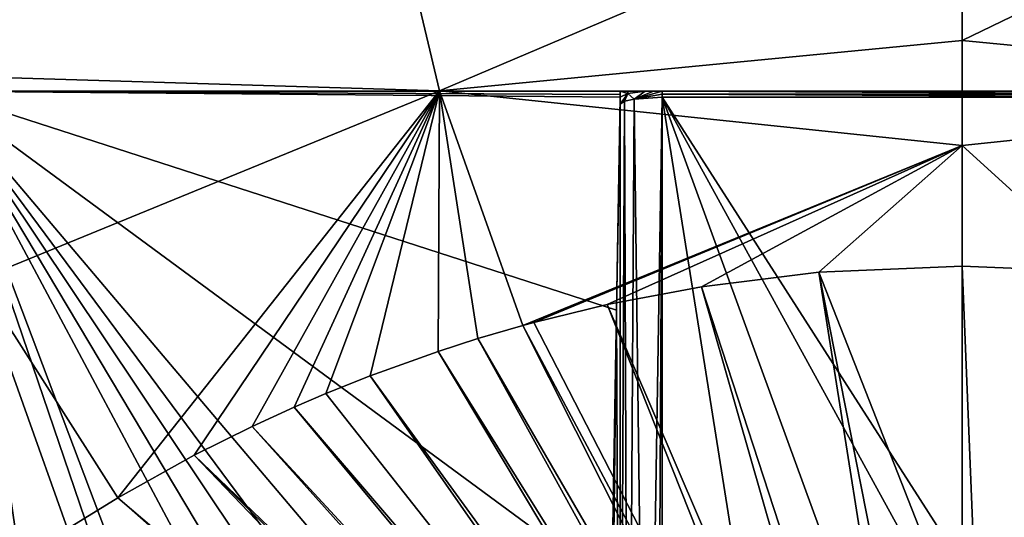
# Model space of a CAD drawing. Header units: millimetres. Extents: x -421 to 421, y -1760 to 10.
# Tile 23 of 32: x -111 to 5, y -270 to -211. Entities that reach past the tile are written whole.
import ezdxf

# ---------------------------------------------------------------- set-up
doc = ezdxf.new("R2010")
doc.units = ezdxf.units.MM
doc.header["$LTSCALE"] = 101.851852
for name, color, linetype in [('105', 7, 'CONTINUOUS'), ('109', 7, 'CONTINUOUS'), ('111', 7, 'CONTINUOUS'), ('113', 7, 'CONTINUOUS'), ('123', 7, 'CONTINUOUS'), ('128', 7, 'CONTINUOUS'), ('133', 7, 'CONTINUOUS'), ('136', 7, 'CONTINUOUS'), ('140', 7, 'CONTINUOUS'), ('141', 7, 'CONTINUOUS'), ('16', 7, 'CONTINUOUS'), ('35', 7, 'CONTINUOUS'), ('50', 7, 'CONTINUOUS'), ('67', 7, 'CONTINUOUS'), ('70', 7, 'CONTINUOUS'), ('97', 7, 'CONTINUOUS')]:
    doc.layers.add(name, color=color, linetype=linetype)

msp = doc.modelspace()

# ---------------------------------------------------------------- linework, layer by layer
at = {"layer": '105', "linetype": 'CONTINUOUS'}
for points in [[(-39.85, -220.94, 78.54), (-38.72, -220.69, 77.09), (-39.42, -335.67, 57.61), (-39.85, -220.94, 78.54)], [(-38.72, -220.69, 77.09), (-37.24, -335.39, 55.98), (-39.42, -335.67, 57.61), (-38.72, -220.69, 77.09)], [(-35.39, -220.47, 75.84), (-37.24, -335.39, 55.98), (-38.72, -220.69, 77.09), (-35.39, -220.47, 75.84)], [(-35.99, -332.55, 56.16), (-37.24, -335.39, 55.98), (-35.39, -220.47, 75.84), (-35.99, -332.55, 56.16)], [(-35.42, -331, 56.4), (-35.99, -332.55, 56.16), (-35.39, -220.47, 75.84), (-35.42, -331, 56.4)], [(-40.37, -221.26, 80.33), (-39.85, -220.94, 78.54), (-40.4, -336.12, 60.13), (-40.37, -221.26, 80.33)], [(-40.4, -336.12, 60.13), (-39.85, -220.94, 78.54), (-39.42, -335.67, 57.61), (-40.4, -336.12, 60.13)]]:
    msp.add_3dface(points, dxfattribs=at)
at = {"layer": '109', "linetype": 'CONTINUOUS'}
for points in [[(-40.37, -219.73, 80.6), (-39.45, -219.73, 78.09), (-39.46, -220.03, 78.04), (-40.37, -219.73, 80.6)], [(-40.37, -220.47, 80.47), (-40.37, -219.73, 80.6), (-39.46, -220.03, 78.04), (-40.37, -220.47, 80.47)], [(-40.37, -219.78, 80.6), (-40.37, -219.73, 80.6), (-40.37, -220.12, 80.53), (-40.37, -219.78, 80.6)], [(-40.37, -220.12, 80.53), (-40.37, -219.73, 80.6), (-40.37, -220.47, 80.47), (-40.37, -220.12, 80.53)], [(-39.45, -219.73, 78.09), (-37.41, -219.73, 76.41), (-39.46, -220.03, 78.04), (-39.45, -219.73, 78.09)]]:
    msp.add_3dface(points, dxfattribs=at)
at = {"layer": '111', "linetype": 'CONTINUOUS'}
for points in [[(-41.34, -278.26, 80.6), (-40.78, -245.63, 80.6), (-41.65, -312.77, 78.58), (-41.34, -278.26, 80.6)], [(-41.65, -312.77, 78.58), (-40.78, -245.63, 80.6), (-41.2, -279.06, 79.53), (-41.65, -312.77, 78.58)]]:
    msp.add_3dface(points, dxfattribs=at)
at = {"layer": '113', "linetype": 'CONTINUOUS'}
for points in [[(-35.42, -331, 56.4), (-35.39, -220.47, 75.84), (-19.44, -321.13, 58.14), (-35.42, -331, 56.4)], [(-35.39, -220.47, 75.84), (35.39, -220.47, 75.84), (35.42, -331, 56.4), (-35.39, -220.47, 75.84)], [(-19.44, -321.13, 58.14), (-35.39, -220.47, 75.84), (0, -317.55, 58.77), (-19.44, -321.13, 58.14)], [(0, -317.55, 58.77), (-35.39, -220.47, 75.84), (19.92, -321.32, 58.1), (0, -317.55, 58.77)], [(19.92, -321.32, 58.1), (-35.39, -220.47, 75.84), (35.42, -331, 56.4), (19.92, -321.32, 58.1)]]:
    msp.add_3dface(points, dxfattribs=at)
at = {"layer": '123', "linetype": 'CONTINUOUS'}
for points in [[(-40.37, -219.78, 80.6), (-40.37, -220.12, 80.53), (-40.38, -220.13, 80.6), (-40.37, -219.78, 80.6)], [(-40.37, -220.12, 80.53), (-40.37, -220.47, 80.47), (-40.38, -220.13, 80.6), (-40.37, -220.12, 80.53)], [(-40.38, -220.13, 80.6), (-40.37, -220.47, 80.47), (-40.38, -220.47, 80.6), (-40.38, -220.13, 80.6)]]:
    msp.add_3dface(points, dxfattribs=at)
at = {"layer": '128', "linetype": 'CONTINUOUS'}
for points in [[(35.4, -219.73, 75.97), (35.39, -220.1, 75.91), (-35.4, -219.73, 75.97), (35.4, -219.73, 75.97)], [(-35.4, -219.73, 75.97), (35.39, -220.1, 75.91), (-35.39, -220.1, 75.91), (-35.4, -219.73, 75.97)], [(35.39, -220.1, 75.91), (35.39, -220.47, 75.84), (-35.39, -220.1, 75.91), (35.39, -220.1, 75.91)], [(35.39, -220.47, 75.84), (-35.39, -220.47, 75.84), (-35.39, -220.1, 75.91), (35.39, -220.47, 75.84)]]:
    msp.add_3dface(points, dxfattribs=at)
at = {"layer": '133', "linetype": 'CONTINUOUS'}
for points in [[(-40.37, -221.26, 80.33), (-40.78, -245.63, 80.6), (-40.38, -220.47, 80.6), (-40.37, -221.26, 80.33)], [(-40.37, -220.47, 80.47), (-40.37, -221.26, 80.33), (-40.38, -220.47, 80.6), (-40.37, -220.47, 80.47)], [(-40.37, -221.26, 80.33), (-40.4, -336.12, 60.13), (-40.78, -245.63, 80.6), (-40.37, -221.26, 80.33)], [(-40.78, -245.63, 80.6), (-40.4, -336.12, 60.13), (-41.2, -279.06, 79.53), (-40.78, -245.63, 80.6)]]:
    msp.add_3dface(points, dxfattribs=at)
at = {"layer": '136', "linetype": 'CONTINUOUS'}
for points in [[(-39.85, -220.94, 78.54), (-40.37, -221.26, 80.33), (-39.46, -220.03, 78.04), (-39.85, -220.94, 78.54)], [(-40.37, -221.26, 80.33), (-40.37, -220.47, 80.47), (-39.46, -220.03, 78.04), (-40.37, -221.26, 80.33)], [(-38.72, -220.69, 77.09), (-39.85, -220.94, 78.54), (-39.46, -220.03, 78.04), (-38.72, -220.69, 77.09)], [(-37.41, -219.73, 76.41), (-38.72, -220.69, 77.09), (-39.46, -220.03, 78.04), (-37.41, -219.73, 76.41)], [(-38.72, -220.69, 77.09), (-37.41, -219.73, 76.41), (-36.43, -219.73, 76.08), (-38.72, -220.69, 77.09)], [(-38.72, -220.69, 77.09), (-35.4, -219.73, 75.97), (-35.39, -220.1, 75.91), (-38.72, -220.69, 77.09)], [(-35.4, -219.73, 75.97), (-38.72, -220.69, 77.09), (-36.43, -219.73, 76.08), (-35.4, -219.73, 75.97)], [(-35.39, -220.47, 75.84), (-38.72, -220.69, 77.09), (-35.39, -220.1, 75.91), (-35.39, -220.47, 75.84)]]:
    msp.add_3dface(points, dxfattribs=at)
at = {"layer": '140', "linetype": 'CONTINUOUS'}
for points in [[(-120.8, -219.73), (120.8, -219.73), (-120.8, -219.73, 80.6), (-120.8, -219.73)], [(120.8, -219.73), (-37.41, -219.73, 76.41), (-120.8, -219.73, 80.6), (120.8, -219.73)], [(-37.41, -219.73, 76.41), (-39.45, -219.73, 78.09), (-120.8, -219.73, 80.6), (-37.41, -219.73, 76.41)], [(-39.45, -219.73, 78.09), (-40.37, -219.73, 80.6), (-120.8, -219.73, 80.6), (-39.45, -219.73, 78.09)], [(-37.41, -219.73, 76.41), (120.8, -219.73), (-36.43, -219.73, 76.08), (-37.41, -219.73, 76.41)], [(120.8, -219.73), (-35.4, -219.73, 75.97), (-36.43, -219.73, 76.08), (120.8, -219.73)], [(120.8, -219.73), (35.4, -219.73, 75.97), (-35.4, -219.73, 75.97), (120.8, -219.73)]]:
    msp.add_3dface(points, dxfattribs=at)
at = {"layer": '141', "linetype": 'CONTINUOUS'}
for points in [[(-46.41, -330.95, 80.6), (-51.17, -336.52, 80.6), (-120.8, -219.73, 80.6), (-46.41, -330.95, 80.6)], [(-43.2, -324.47, 80.6), (-46.41, -330.95, 80.6), (-120.8, -219.73, 80.6), (-43.2, -324.47, 80.6)], [(-51.17, -336.52, 80.6), (-55.26, -342.6, 80.6), (-120.8, -219.73, 80.6), (-51.17, -336.52, 80.6)], [(-55.26, -342.6, 80.6), (-63.99, -370.06, 80.6), (-120.8, -219.73, 80.6), (-55.26, -342.6, 80.6)], [(-40.37, -219.73, 80.6), (-40.37, -219.78, 80.6), (-120.8, -219.73, 80.6), (-40.37, -219.73, 80.6)], [(-40.37, -219.78, 80.6), (-40.38, -220.13, 80.6), (-120.8, -219.73, 80.6), (-40.37, -219.78, 80.6)], [(-40.78, -245.63, 80.6), (-41.34, -278.26, 80.6), (-120.8, -219.73, 80.6), (-40.78, -245.63, 80.6)], [(-40.38, -220.47, 80.6), (-40.78, -245.63, 80.6), (-120.8, -219.73, 80.6), (-40.38, -220.47, 80.6)], [(-41.34, -278.26, 80.6), (-42.04, -312.82, 80.6), (-120.8, -219.73, 80.6), (-41.34, -278.26, 80.6)], [(-42.04, -312.82, 80.6), (-43.2, -324.47, 80.6), (-120.8, -219.73, 80.6), (-42.04, -312.82, 80.6)], [(-40.38, -220.13, 80.6), (-40.38, -220.47, 80.6), (-120.8, -219.73, 80.6), (-40.38, -220.13, 80.6)], [(-63.99, -370.06, 80.6), (-59.89, -398.61, 80.6), (-120.8, -219.73, 80.6), (-63.99, -370.06, 80.6)], [(-59.89, -398.61, 80.6), (-120.8, -481.31, 80.6), (-120.8, -219.73, 80.6), (-59.89, -398.61, 80.6)]]:
    msp.add_3dface(points, dxfattribs=at)
at = {"layer": '16', "linetype": 'CONTINUOUS'}
for points in [[(0, -284.26, 106.45), (3.5, -326.99, 104.95), (0, -240.4, 107.96), (0, -284.26, 106.45)], [(0, -240.4, 107.96), (3.5, -326.99, 104.95), (16.42, -241.1, 107.95), (0, -240.4, 107.96)], [(16.42, -241.1, 107.95), (3.5, -326.99, 104.95), (30, -242.73, 107.93), (16.42, -241.1, 107.95)], [(3.5, -326.99, 104.95), (6.47, -327.3, 104.95), (30, -242.73, 107.93), (3.5, -326.99, 104.95)]]:
    msp.add_3dface(points, dxfattribs=at)
at = {"layer": '35', "linetype": 'CONTINUOUS'}
for points in [[(-127.92, -217.71, 115.78), (-71.29, -179.26, 130.85), (-145.01, -176.05, 140.76), (-127.92, -217.71, 115.78)], [(-61.69, -219.69, 111.13), (-71.29, -179.26, 130.85), (-127.92, -217.71, 115.78), (-61.69, -219.69, 111.13)], [(-71.29, -179.26, 130.85), (-61.69, -219.69, 111.13), (0, -193.45, 118.92), (-71.29, -179.26, 130.85)], [(0, -193.45, 118.92), (-61.69, -219.69, 111.13), (0, -213.75, 111.21), (0, -193.45, 118.92)], [(0, -213.75, 111.21), (-61.69, -219.69, 111.13), (0, -226.15, 108.9), (0, -213.75, 111.21)], [(-116.12, -242.01, 109.8), (-61.69, -219.69, 111.13), (-127.92, -217.71, 115.78), (-116.12, -242.01, 109.8)], [(-99.68, -267.8, 107.76), (-61.69, -219.69, 111.13), (-116.12, -242.01, 109.8), (-99.68, -267.8, 107.76)], [(-90.66, -262.76, 107.76), (-61.69, -219.69, 111.13), (-99.68, -267.8, 107.76), (-90.66, -262.76, 107.76)], [(-83.83, -259.35, 107.77), (-61.69, -219.69, 111.13), (-90.66, -262.76, 107.76), (-83.83, -259.35, 107.77)], [(-78.86, -257.07, 107.79), (-61.69, -219.69, 111.13), (-83.83, -259.35, 107.77), (-78.86, -257.07, 107.79)], [(-75.1, -255.45, 107.8), (-61.69, -219.69, 111.13), (-78.86, -257.07, 107.79), (-75.1, -255.45, 107.8)], [(-69.87, -253.36, 107.81), (-61.69, -219.69, 111.13), (-75.1, -255.45, 107.8), (-69.87, -253.36, 107.81)], [(-61.87, -250.49, 107.84), (-61.69, -219.69, 111.13), (-69.87, -253.36, 107.81), (-61.87, -250.49, 107.84)], [(-57.16, -248.97, 107.85), (-61.69, -219.69, 111.13), (-61.87, -250.49, 107.84), (-57.16, -248.97, 107.85)], [(-61.69, -219.69, 111.13), (-51.84, -247.43, 107.87), (0, -226.15, 108.9), (-61.69, -219.69, 111.13)], [(-51.84, -247.43, 107.87), (-61.69, -219.69, 111.13), (-57.16, -248.97, 107.85), (-51.84, -247.43, 107.87)], [(-51.84, -247.43, 107.87), (-50.57, -247.08, 107.87), (0, -226.15, 108.9), (-51.84, -247.43, 107.87)], [(-50.57, -247.08, 107.87), (-41.9, -244.96, 107.9), (0, -226.15, 108.9), (-50.57, -247.08, 107.87)], [(-41.9, -244.96, 107.9), (-30.77, -242.85, 107.92), (0, -226.15, 108.9), (-41.9, -244.96, 107.9)], [(-30.77, -242.85, 107.92), (-16.92, -241.14, 107.95), (0, -226.15, 108.9), (-30.77, -242.85, 107.92)], [(-16.92, -241.14, 107.95), (0, -240.4, 107.96), (0, -226.15, 108.9), (-16.92, -241.14, 107.95)]]:
    msp.add_3dface(points, dxfattribs=at)
at = {"layer": '50', "linetype": 'CONTINUOUS'}
for points in [[(-339.63, -129.72), (339.63, -129.72), (120.8, -219.73), (-339.63, -129.72)], [(339.63, -1629.72), (-339.63, -1629.72), (-339.63, -129.72), (339.63, -1629.72)], [(339.63, -1629.72), (-339.63, -129.72), (-120.8, -481.31), (339.63, -1629.72)], [(-120.8, -219.73), (-339.63, -129.72), (120.8, -219.73), (-120.8, -219.73)]]:
    msp.add_3dface(points, dxfattribs=at)
at = {"layer": '67', "linetype": 'CONTINUOUS'}
for points in [[(-111.25, -275.25, 107.77), (-116.12, -242.01, 109.8), (-116.64, -279.13, 107.79), (-111.25, -275.25, 107.77)], [(-99.68, -267.8, 107.76), (-116.12, -242.01, 109.8), (-105.6, -271.47, 107.76), (-99.68, -267.8, 107.76)], [(-105.6, -271.47, 107.76), (-116.12, -242.01, 109.8), (-111.25, -275.25, 107.77), (-105.6, -271.47, 107.76)]]:
    msp.add_3dface(points, dxfattribs=at)
at = {"layer": '70', "linetype": 'CONTINUOUS'}
for points in [[(0, -284.26, 106.45), (0, -240.4, 107.96), (-16.92, -241.14, 107.95), (0, -284.26, 106.45)], [(-16.92, -241.14, 107.95), (-30.77, -242.85, 107.92), (-3.35, -326.98, 104.95), (-16.92, -241.14, 107.95)], [(0, -326.86, 104.95), (0, -284.26, 106.45), (-16.92, -241.14, 107.95), (0, -326.86, 104.95)], [(0, -326.86, 104.95), (-16.92, -241.14, 107.95), (-3.35, -326.98, 104.95), (0, -326.86, 104.95)], [(-30.77, -242.85, 107.92), (-41.9, -244.96, 107.9), (-6.57, -327.31, 104.95), (-30.77, -242.85, 107.92)], [(-3.35, -326.98, 104.95), (-30.77, -242.85, 107.92), (-6.57, -327.31, 104.95), (-3.35, -326.98, 104.95)], [(-41.9, -244.96, 107.9), (-50.57, -247.08, 107.87), (-9.09, -327.72, 104.95), (-41.9, -244.96, 107.9)], [(-6.57, -327.31, 104.95), (-41.9, -244.96, 107.9), (-9.09, -327.72, 104.95), (-6.57, -327.31, 104.95)], [(-51.84, -247.43, 107.87), (-57.16, -248.97, 107.85), (-11.26, -328.18, 104.95), (-51.84, -247.43, 107.87)], [(-50.57, -247.08, 107.87), (-51.84, -247.43, 107.87), (-9.09, -327.72, 104.95), (-50.57, -247.08, 107.87)], [(-9.09, -327.72, 104.95), (-51.84, -247.43, 107.87), (-11.26, -328.18, 104.95), (-9.09, -327.72, 104.95)], [(-57.16, -248.97, 107.85), (-61.87, -250.49, 107.84), (-13.23, -328.7, 104.95), (-57.16, -248.97, 107.85)], [(-11.26, -328.18, 104.95), (-57.16, -248.97, 107.85), (-13.23, -328.7, 104.95), (-11.26, -328.18, 104.95)], [(-61.87, -250.49, 107.84), (-69.87, -253.36, 107.81), (-14.84, -329.18, 104.95), (-61.87, -250.49, 107.84)], [(-13.23, -328.7, 104.95), (-61.87, -250.49, 107.84), (-14.84, -329.18, 104.95), (-13.23, -328.7, 104.95)], [(-69.87, -253.36, 107.81), (-75.1, -255.45, 107.8), (-16.54, -329.76, 104.95), (-69.87, -253.36, 107.81)], [(-14.84, -329.18, 104.95), (-69.87, -253.36, 107.81), (-16.54, -329.76, 104.95), (-14.84, -329.18, 104.95)], [(-75.1, -255.45, 107.8), (-78.86, -257.07, 107.79), (-16.54, -329.76, 104.95), (-75.1, -255.45, 107.8)], [(-78.86, -257.07, 107.79), (-83.83, -259.35, 107.77), (-18.16, -330.38, 104.95), (-78.86, -257.07, 107.79)], [(-16.54, -329.76, 104.95), (-78.86, -257.07, 107.79), (-18.16, -330.38, 104.95), (-16.54, -329.76, 104.95)], [(-83.83, -259.35, 107.77), (-90.66, -262.76, 107.76), (-19.63, -331, 104.95), (-83.83, -259.35, 107.77)], [(-18.16, -330.38, 104.95), (-83.83, -259.35, 107.77), (-19.63, -331, 104.95), (-18.16, -330.38, 104.95)], [(-90.66, -262.76, 107.76), (-99.68, -267.8, 107.76), (-23.45, -332.9, 104.95), (-90.66, -262.76, 107.76)], [(-19.63, -331, 104.95), (-90.66, -262.76, 107.76), (-21.19, -331.72, 104.95), (-19.63, -331, 104.95)], [(-21.19, -331.72, 104.95), (-90.66, -262.76, 107.76), (-23.45, -332.9, 104.95), (-21.19, -331.72, 104.95)], [(-99.68, -267.8, 107.76), (-105.6, -271.47, 107.76), (-24.97, -333.77, 104.95), (-99.68, -267.8, 107.76)], [(-23.45, -332.9, 104.95), (-99.68, -267.8, 107.76), (-24.97, -333.77, 104.95), (-23.45, -332.9, 104.95)]]:
    msp.add_3dface(points, dxfattribs=at)
at = {"layer": '97', "linetype": 'CONTINUOUS'}
for points in [[(0, -193.45, 118.92), (0, -213.75, 111.21), (71.29, -179.26, 130.85), (0, -193.45, 118.92)], [(0, -213.75, 111.21), (61.69, -219.69, 111.13), (71.29, -179.26, 130.85), (0, -213.75, 111.21)], [(0, -213.75, 111.21), (0, -226.15, 108.9), (61.69, -219.69, 111.13), (0, -213.75, 111.21)], [(0, -226.15, 108.9), (16.42, -241.1, 107.95), (61.69, -219.69, 111.13), (0, -226.15, 108.9)], [(0, -240.4, 107.96), (16.42, -241.1, 107.95), (0, -226.15, 108.9), (0, -240.4, 107.96)]]:
    msp.add_3dface(points, dxfattribs=at)

doc.saveas('drawing.dxf')
